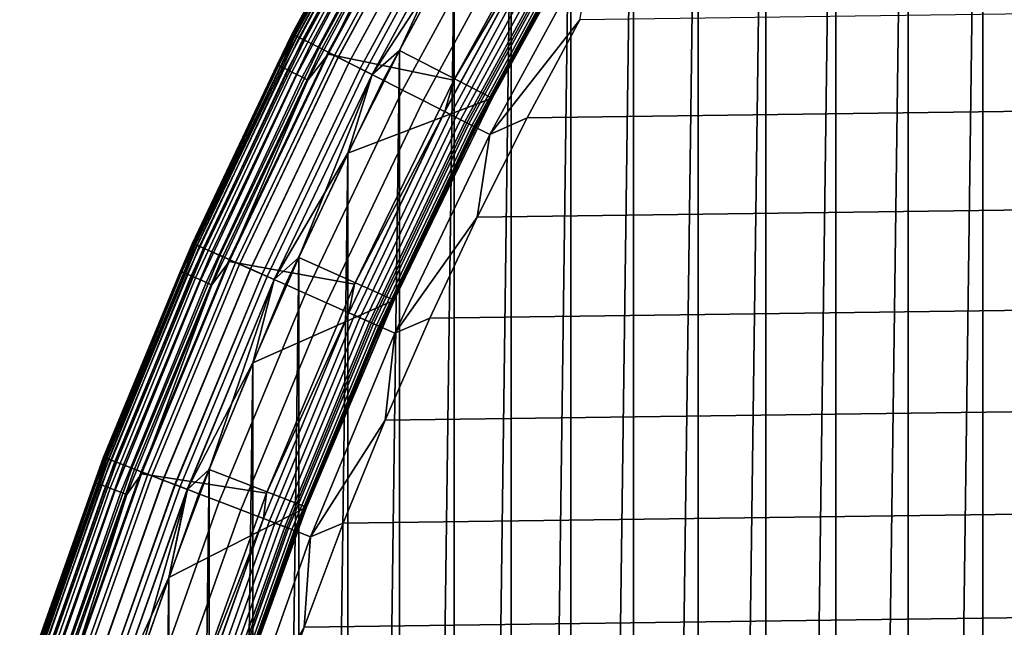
# Model space of a CAD drawing. Header units: metres. Extents: x -22 to 239, y -22 to 22.
# Tile 51 of 256: x -20.48 to -15.7, y 6.88 to 9.83. Entities that reach past the tile are written whole.
import ezdxf

# ---------------------------------------------------------------- set-up
doc = ezdxf.new("R2010")
doc.units = ezdxf.units.M
doc.layers.add('solid_10_151_033_XXX', color=7, linetype='CONTINUOUS')

msp = doc.modelspace()

# ---------------------------------------------------------------- linework, layer by layer
at = {"layer": 'solid_10_151_033_XXX'}
for points in [[(-15.805073, -13.827495, 0.8), (-15.805086, 13.827479, 0.8), (-15.431365, 14.243348, 0.8)], [(-15.43135, -14.243364, 0.8), (-15.805073, -13.827495, 0.8), (-15.431365, 14.243348, 0.8)], [(-16.167583, -13.401836, 0.8), (-16.167597, 13.401821, 0.8), (-15.805086, 13.827479, 0.8)], [(-15.805073, -13.827495, 0.8), (-16.167583, -13.401836, 0.8), (-15.805086, 13.827479, 0.8)], [(-16.518682, -12.966614, 0.8), (-16.518694, 12.966599, 0.8), (-16.167597, 13.401821, 0.8)], [(-16.167583, -13.401836, 0.8), (-16.518682, -12.966614, 0.8), (-16.167597, 13.401821, 0.8)], [(-16.858013, -12.522273, 0.8), (-16.858023, 12.52226, 0.8), (-16.518694, 12.966599, 0.8)], [(-16.518682, -12.966614, 0.8), (-16.858013, -12.522273, 0.8), (-16.518694, 12.966599, 0.8)], [(-17.18544, -12.068995, 0.8), (-17.185448, 12.068983, 0.8), (-16.858023, 12.52226, 0.8)], [(-16.858013, -12.522273, 0.8), (-17.18544, -12.068995, 0.8), (-16.858023, 12.52226, 0.8)], [(-17.500664, -11.607183, 0.8), (-17.500671, 11.607172, 0.8), (-17.185448, 12.068983, 0.8)], [(-17.18544, -12.068995, 0.8), (-17.500664, -11.607183, 0.8), (-17.185448, 12.068983, 0.8)], [(-17.803457, -11.137186, 0.8), (-17.803465, 11.137174, 0.8), (-17.500671, 11.607172, 0.8)], [(-17.500664, -11.607183, 0.8), (-17.803457, -11.137186, 0.8), (-17.500671, 11.607172, 0.8)], [(-18.093668, -10.659227, 0.8), (-18.093681, 10.659207, 0.8), (-17.803465, 11.137174, 0.8)], [(-17.803457, -11.137186, 0.8), (-18.093668, -10.659227, 0.8), (-17.803465, 11.137174, 0.8)], [(-19.156637, 9.760801, 268.75), (-18.619543, 10.750007, 268.75), (-18.619547, 10.75, 213.449997), (-19.156641, 9.760796, 213.449997)], [(-18.619547, 10.75, 1.3), (-19.156641, 9.760796, 1.3), (-19.156641, 9.760796, 212.300003), (-18.619547, 10.75, 212.300003)], [(-19.152905, 9.758892, 212.364609), (-18.615915, 10.747904, 212.364609), (-18.619547, 10.75, 212.300003), (-19.156641, 9.760796, 212.300003)], [(-18.615841, 10.747861, 1.234737), (-19.152828, 9.758854, 1.234737), (-19.156641, 9.760796, 1.3), (-18.619547, 10.75, 1.3)], [(-18.709024, 10.58859, 213.418961), (-19.156641, 9.760796, 213.449997), (-18.619547, 10.75, 213.449997)], [(-19.150784, 9.757812, 268.875427), (-18.613853, 10.746713, 268.875427), (-18.619543, 10.750007, 268.75), (-19.156637, 9.760801, 268.75)], [(-19.141596, 9.75313, 212.428833), (-18.604923, 10.741557, 212.428833), (-18.615915, 10.747904, 212.364609), (-19.152905, 9.758892, 212.364609)], [(-19.152828, 9.758854, 1.234737), (-18.615841, 10.747861, 1.234737), (-18.604776, 10.741473, 1.170527), (-19.141445, 9.753054, 1.170527)], [(-19.133253, 9.748878, 268.999603), (-18.596813, 10.736876, 268.999603), (-18.613853, 10.746713, 268.875427), (-19.150784, 9.757812, 268.875427)], [(-19.122906, 9.743608, 212.49086), (-18.586758, 10.73107, 212.49086), (-18.604923, 10.741557, 212.428833), (-19.141596, 9.75313, 212.428833)], [(-19.141445, 9.753054, 1.170527), (-18.604776, 10.741473, 1.170527), (-18.586542, 10.730945, 1.108537), (-19.122684, 9.743494, 1.108537)], [(-19.10424, 9.734097, 269.121063), (-18.568615, 10.720595, 269.121063), (-18.596813, 10.736876, 268.999603), (-19.133253, 9.748878, 268.999603)], [(-19.097158, 9.730488, 212.549606), (-18.561731, 10.71662, 212.549606), (-18.586758, 10.73107, 212.49086), (-19.122906, 9.743608, 212.49086)], [(-19.122684, 9.743494, 1.108537), (-18.586542, 10.730945, 1.108537), (-18.561449, 10.716457, 1.04983), (-19.096867, 9.73034, 1.04983)], [(-19.064066, 9.713627, 269.238434), (-18.529568, 10.69805, 269.238434), (-18.568615, 10.720595, 269.121063), (-19.10424, 9.734097, 269.121063)], [(-19.064791, 9.713997, 212.604065), (-18.530272, 10.698458, 212.604065), (-18.561731, 10.71662, 212.549606), (-19.097158, 9.730488, 212.549606)], [(-19.096867, 9.73034, 1.04983), (-18.561449, 10.716457, 1.04983), (-18.529928, 10.698258, 0.995412), (-19.064436, 9.713816, 0.995412)], [(-19.026361, 9.694415, 212.65332), (-18.49292, 10.676892, 212.65332), (-18.530272, 10.698458, 212.604065), (-19.064791, 9.713997, 212.604065)], [(-19.064436, 9.713816, 0.995412), (-18.529928, 10.698258, 0.995412), (-18.492519, 10.676661, 0.946215), (-19.025949, 9.694205, 0.946215)], [(-19.01317, 9.687694, 269.350433), (-18.480099, 10.66949, 269.350433), (-18.529568, 10.69805, 269.238434), (-19.064066, 9.713627, 269.238434)], [(-18.982527, 9.672081, 212.696518), (-18.450315, 10.652294, 212.696518), (-18.49292, 10.676892, 212.65332), (-19.026361, 9.694415, 212.65332)], [(-19.025949, 9.694205, 0.946215), (-18.492519, 10.676661, 0.946215), (-18.449865, 10.652035, 0.903084), (-18.982065, 9.671845, 0.903084)], [(-18.95211, 9.656583, 269.455841), (-18.420752, 10.635225, 269.455841), (-18.480099, 10.66949, 269.350433), (-19.01317, 9.687694, 269.350433)], [(-18.370998, -10.173806, 0.8), (-18.371017, 10.173774, 0.8), (-18.093681, 10.659207, 0.8)], [(-18.093668, -10.659227, 0.8), (-18.370998, -10.173806, 0.8), (-18.093681, 10.659207, 0.8)], [(-18.93404, 9.647375, 212.73291), (-18.403187, 10.625085, 212.73291), (-18.450315, 10.652294, 212.696518), (-18.982527, 9.672081, 212.696518)], [(-18.372093, 9.537093, 213.25), (-18.982403, 9.66221, 213.25), (-18.450438, 10.642901, 213.25), (-17.838211, 10.501819, 213.25)], [(-18.564304, 10.506684, 213.252457), (-18.450438, 10.642901, 213.25), (-18.982403, 9.66221, 213.25)], [(-18.982065, 9.671845, 0.903084), (-18.449865, 10.652035, 0.903084), (-18.402697, 10.624802, 0.866758), (-18.933535, 9.647118, 0.866758)], [(-18.881559, 9.620635, 269.553528), (-18.352177, 10.595634, 269.553528), (-18.420752, 10.635225, 269.455841), (-18.95211, 9.656583, 269.455841)], [(-18.881731, 9.620723, 212.761887), (-18.352345, 10.595732, 212.761887), (-18.403187, 10.625085, 212.73291), (-18.93404, 9.647375, 212.73291)], [(-18.933535, 9.647118, 0.866758), (-18.402697, 10.624802, 0.866758), (-18.351822, 10.595428, 0.83786), (-18.881193, 9.620448, 0.83786)], [(-19.229305, 9.611433, 213.418961), (-19.156641, 9.760796, 213.449997), (-18.709024, 10.58859, 213.418961)], [(-19.229305, 9.611433, 213.418961), (-18.709024, 10.58859, 213.418961), (-18.702673, 10.584995, 213.388412), (-19.222776, 9.608171, 213.388412)], [(-19.222776, 9.608171, 213.388412), (-18.702673, 10.584995, 213.388412), (-18.692236, 10.579088, 213.359375), (-19.212049, 9.602809, 213.359375)], [(-19.212049, 9.602809, 213.359375), (-18.692236, 10.579088, 213.359375), (-18.677971, 10.571015, 213.332565), (-19.197388, 9.59548, 213.332565)], [(-19.197388, 9.59548, 213.332565), (-18.677971, 10.571015, 213.332565), (-18.660231, 10.560974, 213.30867), (-19.179153, 9.586366, 213.30867)], [(-18.826498, 9.59258, 212.782944), (-18.29866, 10.564736, 212.782944), (-18.352345, 10.595732, 212.761887), (-18.881731, 9.620723, 212.761887)], [(-18.80229, 9.580245, 269.642365), (-18.275131, 10.551151, 269.642365), (-18.352177, 10.595634, 269.553528), (-18.881559, 9.620635, 269.553528)], [(-18.881193, 9.620448, 0.83786), (-18.351822, 10.595428, 0.83786), (-18.298113, 10.564421, 0.816885), (-18.825935, 9.592293, 0.816885)], [(-18.769287, 9.563429, 212.795715), (-18.243053, 10.532632, 212.795715), (-18.29866, 10.564736, 212.782944), (-18.826498, 9.59258, 212.782944)], [(-18.825935, 9.592293, 0.816885), (-18.298113, 10.564421, 0.816885), (-18.242491, 10.532307, 0.804193), (-18.768709, 9.563135, 0.804193)], [(-19.179153, 9.586366, 213.30867), (-18.660231, 10.560974, 213.30867), (-18.63945, 10.549214, 213.288254), (-19.157797, 9.575691, 213.288254)], [(-19.157797, 9.575691, 213.288254), (-18.63945, 10.549214, 213.288254), (-18.616144, 10.536024, 213.27182), (-19.133842, 9.563718, 213.27182)], [(-19.133842, 9.563718, 213.27182), (-18.616144, 10.536024, 213.27182), (-18.590889, 10.521729, 213.259796), (-19.107883, 9.550743, 213.259796)], [(-19.107883, 9.550743, 213.259796), (-18.590889, 10.521729, 213.259796), (-18.564304, 10.506684, 213.252457), (-19.080561, 9.537086, 213.252457)], [(-18.715172, 9.535856, 269.721405), (-18.190456, 10.502264, 269.721405), (-18.275131, 10.551151, 269.642365), (-18.80229, 9.580245, 269.642365)], [(-18.769287, 9.563429, 212.795715), (-18.371012, 10.173784, 212.800003), (-18.243053, 10.532632, 212.795715)], [(-18.768709, 9.563135, 0.804193), (-18.242491, 10.532307, 0.804193), (-18.635355, 9.681092, 0.8)], [(-18.242491, 10.532307, 0.804193), (-18.371017, 10.173774, 0.8), (-18.635355, 9.681092, 0.8)], [(-19.080561, 9.537086, 213.252457), (-18.564304, 10.506684, 213.252457), (-18.982403, 9.66221, 213.25)], [(-18.621164, 9.487957, 269.789795), (-18.099083, 10.449511, 269.789795), (-18.190456, 10.502264, 269.721405), (-18.715172, 9.535856, 269.721405)], [(-17.899845, 10.33448, 213.252426), (-18.372093, 9.537093, 213.25), (-17.838211, 10.501819, 213.25)], [(-18.521296, 9.437072, 269.846771), (-18.002014, 10.393468, 269.846771), (-18.099083, 10.449511, 269.789795), (-18.621164, 9.487957, 269.789795)], [(-18.185379, 9.449594, 212.800003), (-17.656637, 10.404134, 212.800003), (-18.371012, 10.173784, 212.800003), (-18.635349, 9.681105, 212.800003)], [(-18.416664, 9.383759, 269.891693), (-17.900316, 10.334753, 269.891693), (-18.002014, 10.393468, 269.846771), (-18.521296, 9.437072, 269.846771)], [(-17.92738, 9.93035, 213.25), (-17.656652, 10.404104, 213.25), (-17.656637, 10.404134, 212.800003), (-18.185379, 9.449594, 212.800003)], [(-18.308418, 9.328606, 269.924103), (-17.795107, 10.27401, 269.924103), (-17.900316, 10.334753, 269.891693), (-18.416664, 9.383759, 269.891693)], [(-17.899845, 10.33448, 213.252426), (-18.41618, 9.383512, 213.252426), (-18.372093, 9.537093, 213.25)], [(-17.873384, 10.319202, 213.25972), (-18.388954, 9.36964, 213.25972), (-18.41618, 9.383512, 213.252426), (-17.899845, 10.33448, 213.252426)], [(-17.848238, 10.304685, 213.271713), (-18.363083, 9.356458, 213.271713), (-18.388954, 9.36964, 213.25972), (-17.873384, 10.319202, 213.25972)], [(-17.825029, 10.291285, 213.288101), (-18.339205, 9.344292, 213.288101), (-18.363083, 9.356458, 213.271713), (-17.848238, 10.304685, 213.271713)], [(-17.804329, 10.279334, 213.308487), (-18.317907, 9.33344, 213.308487), (-18.339205, 9.344292, 213.288101), (-17.825029, 10.291285, 213.288101)], [(-17.786648, 10.269126, 213.332367), (-18.299717, 9.324171, 213.332367), (-18.317907, 9.33344, 213.308487), (-17.804329, 10.279334, 213.308487)], [(17.493086, 10.299607, 269.950012), (-17.761211, 9.830024, 269.950012), (-18.016687, 9.35355, 269.950012), (17.761213, 9.830017, 269.950012)], [(-18.197748, 9.272216, 269.943604), (-17.687538, 10.211905, 269.943604), (-17.795107, 10.27401, 269.924103), (-18.308418, 9.328606, 269.924103)], [(-17.772423, 10.260914, 213.359146), (-18.285082, 9.316714, 213.359146), (-18.299717, 9.324171, 213.332367), (-17.786648, 10.269126, 213.332367)], [(-17.762007, 10.254899, 213.388168), (-18.274364, 9.311254, 213.388168), (-18.285082, 9.316714, 213.359146), (-17.772423, 10.260914, 213.359146)], [(-18.274364, 9.311254, 213.388168), (-17.762007, 10.254899, 213.388168), (-17.755653, 10.251231, 213.418716), (-18.267828, 9.307923, 213.418716)], [(-18.267828, 9.307923, 213.418716), (-17.755653, 10.251231, 213.418716), (-17.753521, 10.25, 213.449997), (-18.265635, 9.306806, 213.449997)], [(-17.932804, 9.932996, 213.25), (-18.190762, 9.452317, 213.25), (-18.265635, 9.306806, 213.449997), (-17.753521, 10.25, 213.449997)], [(-18.197748, 9.272216, 269.943604), (-17.761211, 9.830024, 269.950012), (-17.687538, 10.211905, 269.943604)], [(-18.769287, 9.563429, 212.795715), (-18.635349, 9.681105, 212.800003), (-18.371012, 10.173784, 212.800003)], [(-18.635332, -9.681136, 0.8), (-18.635355, 9.681092, 0.8), (-18.371017, 10.173774, 0.8)], [(-18.370998, -10.173806, 0.8), (-18.635332, -9.681136, 0.8), (-18.371017, 10.173774, 0.8)], [(-18.190762, 9.452317, 213.25), (-17.932804, 9.932996, 213.25), (-17.92738, 9.93035, 213.25), (-18.18536, 9.449625, 213.25)], [(-18.18536, 9.449625, 213.25), (-17.92738, 9.93035, 213.25), (-18.185379, 9.449594, 212.800003)], [(17.761213, 9.830017, 269.950012), (-18.016687, 9.35355, 269.950012), (-18.259382, 8.870456, 269.950012), (18.016691, 9.353543, 269.950012)], [(-18.197748, 9.272216, 269.943604), (-18.016687, 9.35355, 269.950012), (-17.761211, 9.830024, 269.950012)], [(-19.641226, 8.744843, 268.75), (-19.156637, 9.760801, 268.75), (-19.156641, 9.760796, 213.449997), (-19.641228, 8.744838, 213.449997)], [(-19.156641, 9.760796, 1.3), (-19.641228, 8.744838, 1.3), (-19.641228, 8.744838, 212.300003), (-19.156641, 9.760796, 212.300003)], [(-19.637398, 8.743133, 212.364609), (-19.152905, 9.758892, 212.364609), (-19.156641, 9.760796, 212.300003), (-19.641228, 8.744838, 212.300003)], [(-19.152828, 9.758854, 1.234737), (-19.63732, 8.743098, 1.234737), (-19.641228, 8.744838, 1.3), (-19.156641, 9.760796, 1.3)], [(-19.229305, 9.611433, 213.418961), (-19.641228, 8.744838, 213.449997), (-19.156641, 9.760796, 213.449997)], [(-19.635221, 8.742164, 268.875427), (-19.150784, 9.757812, 268.875427), (-19.156637, 9.760801, 268.75), (-19.641226, 8.744843, 268.75)], [(-19.625803, 8.73797, 212.428833), (-19.141596, 9.75313, 212.428833), (-19.152905, 9.758892, 212.364609), (-19.637398, 8.743133, 212.364609)], [(-19.63732, 8.743098, 1.234737), (-19.152828, 9.758854, 1.234737), (-19.141445, 9.753054, 1.170527), (-19.625648, 8.737902, 1.170527)], [(-19.617249, 8.734161, 268.999603), (-19.133253, 9.748878, 268.999603), (-19.150784, 9.757812, 268.875427), (-19.635221, 8.742164, 268.875427)], [(-19.60664, 8.729439, 212.49086), (-19.122906, 9.743608, 212.49086), (-19.141596, 9.75313, 212.428833), (-19.625803, 8.73797, 212.428833)], [(-19.625648, 8.737902, 1.170527), (-19.141445, 9.753054, 1.170527), (-19.122684, 9.743494, 1.108537), (-19.606411, 8.729337, 1.108537)], [(-19.587502, 8.720918, 269.121063), (-19.10424, 9.734097, 269.121063), (-19.133253, 9.748878, 268.999603), (-19.617249, 8.734161, 268.999603)], [(-19.58024, 8.717685, 212.549606), (-19.097158, 9.730488, 212.549606), (-19.122906, 9.743608, 212.49086), (-19.60664, 8.729439, 212.49086)], [(-19.606411, 8.729337, 1.108537), (-19.122684, 9.743494, 1.108537), (-19.096867, 9.73034, 1.04983), (-19.579941, 8.717551, 1.04983)], [(-19.54631, 8.702579, 269.238434), (-19.064066, 9.713627, 269.238434), (-19.10424, 9.734097, 269.121063), (-19.587502, 8.720918, 269.121063)], [(-19.547054, 8.702909, 212.604065), (-19.064791, 9.713997, 212.604065), (-19.097158, 9.730488, 212.549606), (-19.58024, 8.717685, 212.549606)], [(-19.579941, 8.717551, 1.04983), (-19.096867, 9.73034, 1.04983), (-19.064436, 9.713816, 0.995412), (-19.546692, 8.702747, 0.995412)], [(-19.507652, 8.685367, 212.65332), (-19.026361, 9.694415, 212.65332), (-19.064791, 9.713997, 212.604065), (-19.547054, 8.702909, 212.604065)], [(-19.546692, 8.702747, 0.995412), (-19.064436, 9.713816, 0.995412), (-19.025949, 9.694205, 0.946215), (-19.507231, 8.685179, 0.946215)], [(-19.494127, 8.679345, 269.350433), (-19.01317, 9.687694, 269.350433), (-19.064066, 9.713627, 269.238434), (-19.54631, 8.702579, 269.238434)], [(-19.462709, 8.665357, 212.696518), (-18.982527, 9.672081, 212.696518), (-19.026361, 9.694415, 212.65332), (-19.507652, 8.685367, 212.65332)], [(-19.507231, 8.685179, 0.946215), (-19.025949, 9.694205, 0.946215), (-18.982065, 9.671845, 0.903084), (-19.462236, 8.665146, 0.903084)], [(-19.431524, 8.651472, 269.455841), (-18.95211, 9.656583, 269.455841), (-19.01317, 9.687694, 269.350433), (-19.494127, 8.679345, 269.350433)], [(-19.412996, 8.643223, 212.73291), (-18.93404, 9.647375, 212.73291), (-18.982527, 9.672081, 212.696518), (-19.462709, 8.665357, 212.696518)], [(-19.462236, 8.665146, 0.903084), (-18.982065, 9.671845, 0.903084), (-18.933535, 9.647118, 0.866758), (-19.412477, 8.642992, 0.866758)], [(-18.853775, 8.545474, 213.25), (-19.462183, 8.655252, 213.25), (-18.982403, 9.66221, 213.25), (-18.372093, 9.537093, 213.25)], [(-19.080561, 9.537086, 213.252457), (-18.982403, 9.66221, 213.25), (-19.462183, 8.655252, 213.25)], [(-19.359188, 8.619266, 269.553528), (-18.881559, 9.620635, 269.553528), (-18.95211, 9.656583, 269.455841), (-19.431524, 8.651472, 269.455841)], [(-18.886459, -9.18159, 0.8), (-18.886486, 9.181537, 0.8), (-18.635355, 9.681092, 0.8)], [(-18.768709, 9.563135, 0.804193), (-18.635355, 9.681092, 0.8), (-18.886486, 9.181537, 0.8)], [(-18.769287, 9.563429, 212.795715), (-18.886478, 9.181551, 212.800003), (-18.185379, 9.449594, 212.800003), (-18.635349, 9.681105, 212.800003)], [(-18.635332, -9.681136, 0.8), (-18.886459, -9.18159, 0.8), (-18.635355, 9.681092, 0.8)], [(-19.698593, 8.608788, 213.418961), (-19.641228, 8.744838, 213.449997), (-19.229305, 9.611433, 213.418961)], [(-19.698593, 8.608788, 213.418961), (-19.229305, 9.611433, 213.418961), (-19.222776, 9.608171, 213.388412), (-19.691906, 8.605866, 213.388412)], [(-19.691906, 8.605866, 213.388412), (-19.222776, 9.608171, 213.388412), (-19.212049, 9.602809, 213.359375), (-19.680918, 8.601064, 213.359375)], [(-19.359364, 8.619345, 212.761887), (-18.881731, 9.620723, 212.761887), (-18.93404, 9.647375, 212.73291), (-19.412996, 8.643223, 212.73291)], [(-19.412477, 8.642992, 0.866758), (-18.933535, 9.647118, 0.866758), (-18.881193, 9.620448, 0.83786), (-19.358812, 8.619099, 0.83786)], [(-19.302734, 8.594131, 212.782944), (-18.826498, 9.59258, 212.782944), (-18.881731, 9.620723, 212.761887), (-19.359364, 8.619345, 212.761887)], [(-19.277912, 8.583079, 269.642365), (-18.80229, 9.580245, 269.642365), (-18.881559, 9.620635, 269.553528), (-19.359188, 8.619266, 269.553528)], [(-19.358812, 8.619099, 0.83786), (-18.881193, 9.620448, 0.83786), (-18.825935, 9.592293, 0.816885), (-19.302156, 8.593874, 0.816885)], [(-19.680918, 8.601064, 213.359375), (-19.212049, 9.602809, 213.359375), (-19.197388, 9.59548, 213.332565), (-19.665897, 8.5945, 213.332565)], [(-19.665897, 8.5945, 213.332565), (-19.197388, 9.59548, 213.332565), (-19.179153, 9.586366, 213.30867), (-19.647219, 8.586336, 213.30867)], [(-19.647219, 8.586336, 213.30867), (-19.179153, 9.586366, 213.30867), (-19.157797, 9.575691, 213.288254), (-19.62534, 8.576775, 213.288254)], [(-19.62534, 8.576775, 213.288254), (-19.157797, 9.575691, 213.288254), (-19.133842, 9.563718, 213.27182), (-19.600801, 8.566051, 213.27182)], [(-19.600801, 8.566051, 213.27182), (-19.133842, 9.563718, 213.27182), (-19.107883, 9.550743, 213.259796), (-19.574209, 8.55443, 213.259796)], [(-19.244076, 8.568014, 212.795715), (-18.769287, 9.563429, 212.795715), (-18.826498, 9.59258, 212.782944), (-19.302734, 8.594131, 212.782944)], [(-19.302156, 8.593874, 0.816885), (-18.825935, 9.592293, 0.816885), (-18.768709, 9.563135, 0.804193), (-19.243483, 8.56775, 0.804193)], [(-19.188591, 8.543311, 269.721405), (-18.715172, 9.535856, 269.721405), (-18.80229, 9.580245, 269.642365), (-19.277912, 8.583079, 269.642365)], [(-19.244076, 8.568014, 212.795715), (-18.886478, 9.181551, 212.800003), (-18.769287, 9.563429, 212.795715)], [(-19.243483, 8.56775, 0.804193), (-18.768709, 9.563135, 0.804193), (-19.124207, 8.675524, 0.8)], [(-18.768709, 9.563135, 0.804193), (-18.886486, 9.181537, 0.8), (-19.124207, 8.675524, 0.8)], [(-19.574209, 8.55443, 213.259796), (-19.107883, 9.550743, 213.259796), (-19.080561, 9.537086, 213.252457), (-19.546219, 8.542197, 213.252457)], [(-19.546219, 8.542197, 213.252457), (-19.080561, 9.537086, 213.252457), (-19.462183, 8.655252, 213.25)], [(-19.092205, 8.500398, 269.789795), (-18.621164, 9.487957, 269.789795), (-18.715172, 9.535856, 269.721405), (-19.188591, 8.543311, 269.721405)], [(-18.41618, 9.383512, 213.252426), (-18.853775, 8.545474, 213.25), (-18.372093, 9.537093, 213.25)], [(-18.989811, 8.454808, 269.846771), (-18.521296, 9.437072, 269.846771), (-18.621164, 9.487957, 269.789795), (-19.092205, 8.500398, 269.789795)], [(-18.6625, 8.468398, 212.800003), (-18.185379, 9.449594, 212.800003), (-18.886478, 9.181551, 212.800003), (-19.124199, 8.675538, 212.800003)], [(-18.882532, 8.407045, 269.891693), (-18.416664, 9.383759, 269.891693), (-18.521296, 9.437072, 269.846771), (-18.989811, 8.454808, 269.846771)], [(-18.435781, 8.965041, 213.25), (-18.190762, 9.452317, 213.25), (-18.18536, 9.449625, 213.25), (-18.662529, 8.46834, 213.25)], [(-18.662529, 8.46834, 213.25), (-18.18536, 9.449625, 213.25), (-18.185379, 9.449594, 212.800003), (-18.6625, 8.468398, 212.800003)], [(-18.435781, 8.965041, 213.25), (-18.265635, 9.306806, 213.449997), (-18.190762, 9.452317, 213.25)], [(-18.771549, 8.357633, 269.924103), (-18.308418, 9.328606, 269.924103), (-18.416664, 9.383759, 269.891693), (-18.882532, 8.407045, 269.891693)], [(-18.41618, 9.383512, 213.252426), (-18.882036, 8.406824, 213.252426), (-18.853775, 8.545474, 213.25)], [(-18.388954, 9.36964, 213.25972), (-18.854122, 8.394396, 213.25972), (-18.882036, 8.406824, 213.252426), (-18.41618, 9.383512, 213.252426)], [(-18.363083, 9.356458, 213.271713), (-18.827597, 8.382586, 213.271713), (-18.854122, 8.394396, 213.25972), (-18.388954, 9.36964, 213.25972)], [(-18.339205, 9.344292, 213.288101), (-18.803114, 8.371685, 213.288101), (-18.827597, 8.382586, 213.271713), (-18.363083, 9.356458, 213.271713)], [(-18.317907, 9.33344, 213.308487), (-18.781277, 8.361963, 213.308487), (-18.803114, 8.371685, 213.288101), (-18.339205, 9.344292, 213.288101)], [(-18.299717, 9.324171, 213.332367), (-18.762627, 8.35366, 213.332367), (-18.781277, 8.361963, 213.308487), (-18.317907, 9.33344, 213.308487)], [(-18.658079, 8.307112, 269.943604), (-18.197748, 9.272216, 269.943604), (-18.308418, 9.328606, 269.924103), (-18.771549, 8.357633, 269.924103)], [(-18.285082, 9.316714, 213.359146), (-18.747622, 8.346979, 213.359146), (-18.762627, 8.35366, 213.332367), (-18.299717, 9.324171, 213.332367)], [(18.016691, 9.353543, 269.950012), (-18.259382, 8.870456, 269.950012), (-18.4891, 8.381118, 269.950012), (18.259384, 8.870449, 269.950012)], [(-18.197748, 9.272216, 269.943604), (-18.259382, 8.870456, 269.950012), (-18.016687, 9.35355, 269.950012)], [(-18.274364, 9.311254, 213.388168), (-18.736633, 8.342087, 213.388168), (-18.747622, 8.346979, 213.359146), (-18.285082, 9.316714, 213.359146)], [(-18.736633, 8.342087, 213.388168), (-18.274364, 9.311254, 213.388168), (-18.267828, 9.307923, 213.418716), (-18.729931, 8.339103, 213.418716)], [(-18.729931, 8.339103, 213.418716), (-18.267828, 9.307923, 213.418716), (-18.265635, 9.306806, 213.449997), (-18.727682, 8.338101, 213.449997)], [(-18.435781, 8.965041, 213.25), (-18.667912, 8.47107, 213.25), (-18.727682, 8.338101, 213.449997), (-18.265635, 9.306806, 213.449997)], [(-18.658079, 8.307112, 269.943604), (-18.259382, 8.870456, 269.950012), (-18.197748, 9.272216, 269.943604)], [(-19.244076, 8.568014, 212.795715), (-19.124199, 8.675538, 212.800003), (-18.886478, 9.181551, 212.800003)], [(-19.124182, -8.675578, 0.8), (-19.124207, 8.675524, 0.8), (-18.886486, 9.181537, 0.8)], [(-18.886459, -9.18159, 0.8), (-19.124182, -8.675578, 0.8), (-18.886486, 9.181537, 0.8)], [(-18.667912, 8.47107, 213.25), (-18.435781, 8.965041, 213.25), (-18.662529, 8.46834, 213.25)], [(18.259384, 8.870449, 269.950012), (-18.4891, 8.381118, 269.950012), (-18.705652, 7.885974, 269.950012), (18.489103, 8.381111, 269.950012)], [(-18.658079, 8.307112, 269.943604), (-18.4891, 8.381118, 269.950012), (-18.259382, 8.870456, 269.950012)], [(-20.071978, 7.704916, 268.75), (-19.641226, 8.744843, 268.75), (-19.641228, 8.744838, 213.449997), (-20.07198, 7.70491, 213.449997)], [(-19.641228, 8.744838, 1.3), (-20.07198, 7.704911, 1.3), (-20.07198, 7.704911, 212.300003), (-19.641228, 8.744838, 212.300003)], [(-20.068066, 7.703408, 212.364609), (-19.637398, 8.743133, 212.364609), (-19.641228, 8.744838, 212.300003), (-20.07198, 7.704911, 212.300003)], [(-19.63732, 8.743098, 1.234737), (-20.067986, 7.703378, 1.234737), (-20.07198, 7.704911, 1.3), (-19.641228, 8.744838, 1.3)], [(-19.698593, 8.608788, 213.418961), (-20.07198, 7.70491, 213.449997), (-19.641228, 8.744838, 213.449997)], [(-20.065842, 7.702555, 268.875427), (-19.635221, 8.742164, 268.875427), (-19.641226, 8.744843, 268.75), (-20.071978, 7.704916, 268.75)], [(-20.056215, 7.69886, 212.428833), (-19.625803, 8.73797, 212.428833), (-19.637398, 8.743133, 212.364609), (-20.068066, 7.703408, 212.364609)], [(-20.067986, 7.703378, 1.234737), (-19.63732, 8.743098, 1.234737), (-19.625648, 8.737902, 1.170527), (-20.056057, 7.698799, 1.170527)], [(-20.047474, 7.695504, 268.999603), (-19.617249, 8.734161, 268.999603), (-19.635221, 8.742164, 268.875427), (-20.065842, 7.702555, 268.875427)], [(-20.036634, 7.691343, 212.49086), (-19.60664, 8.729439, 212.49086), (-19.625803, 8.73797, 212.428833), (-20.056215, 7.69886, 212.428833)], [(-20.056057, 7.698799, 1.170527), (-19.625648, 8.737902, 1.170527), (-19.606411, 8.729337, 1.108537), (-20.0364, 7.691253, 1.108537)], [(-20.017075, 7.683836, 269.121063), (-19.587502, 8.720918, 269.121063), (-19.617249, 8.734161, 268.999603), (-20.047474, 7.695504, 268.999603)], [(-20.009655, 7.680987, 212.549606), (-19.58024, 8.717685, 212.549606), (-19.60664, 8.729439, 212.49086), (-20.036634, 7.691343, 212.49086)], [(-20.0364, 7.691253, 1.108537), (-19.606411, 8.729337, 1.108537), (-19.579941, 8.717551, 1.04983), (-20.00935, 7.68087, 1.04983)], [(-19.974981, 7.667677, 269.238434), (-19.54631, 8.702579, 269.238434), (-19.587502, 8.720918, 269.121063), (-20.017075, 7.683836, 269.121063)], [(-19.975742, 7.667969, 212.604065), (-19.547054, 8.702909, 212.604065), (-19.58024, 8.717685, 212.549606), (-20.009655, 7.680987, 212.549606)], [(-20.00935, 7.68087, 1.04983), (-19.579941, 8.717551, 1.04983), (-19.546692, 8.702747, 0.995412), (-19.97537, 7.667826, 0.995412)], [(-19.935476, 7.652512, 212.65332), (-19.507652, 8.685367, 212.65332), (-19.547054, 8.702909, 212.604065), (-19.975742, 7.667969, 212.604065)], [(-19.97537, 7.667826, 0.995412), (-19.546692, 8.702747, 0.995412), (-19.507231, 8.685179, 0.946215), (-19.935043, 7.652346, 0.946215)], [(-19.921654, 7.647206, 269.350433), (-19.494127, 8.679345, 269.350433), (-19.54631, 8.702579, 269.238434), (-19.974981, 7.667677, 269.238434)], [(-19.889547, 7.634881, 212.696518), (-19.462709, 8.665357, 212.696518), (-19.507652, 8.685367, 212.65332), (-19.935476, 7.652512, 212.65332)], [(-19.935043, 7.652346, 0.946215), (-19.507231, 8.685179, 0.946215), (-19.462236, 8.665146, 0.903084), (-19.889061, 7.634696, 0.903084)], [(-19.857677, 7.622648, 269.455841), (-19.431524, 8.651472, 269.455841), (-19.494127, 8.679345, 269.350433), (-19.921654, 7.647206, 269.350433)], [(-19.838743, 7.61538, 212.73291), (-19.412996, 8.643223, 212.73291), (-19.462709, 8.665357, 212.696518), (-19.889547, 7.634881, 212.696518)], [(-19.889061, 7.634696, 0.903084), (-19.462236, 8.665146, 0.903084), (-19.412477, 8.642992, 0.866758), (-19.838213, 7.615177, 0.866758)], [(-19.281862, 7.529924, 213.25), (-19.888474, 7.62487, 213.25), (-19.462183, 8.655252, 213.25), (-18.853775, 8.545474, 213.25)], [(-19.546219, 8.542197, 213.252457), (-19.462183, 8.655252, 213.25), (-19.888474, 7.62487, 213.25)], [(-19.783754, 7.594272, 269.553528), (-19.359188, 8.619266, 269.553528), (-19.431524, 8.651472, 269.455841), (-19.857677, 7.622648, 269.455841)], [(-19.348398, -8.163302, 0.8), (-19.348417, 8.163254, 0.8), (-19.124207, 8.675524, 0.8)], [(-19.243483, 8.56775, 0.804193), (-19.124207, 8.675524, 0.8), (-19.348417, 8.163254, 0.8)], [(-19.244076, 8.568014, 212.795715), (-19.348413, 8.163267, 212.800003), (-18.6625, 8.468398, 212.800003), (-19.124199, 8.675538, 212.800003)], [(-19.124182, -8.675578, 0.8), (-19.348398, -8.163302, 0.8), (-19.124207, 8.675524, 0.8)], [(-20.115644, 7.583315, 213.418961), (-20.07198, 7.70491, 213.449997), (-19.698593, 8.608788, 213.418961)], [(-20.115644, 7.583315, 213.418961), (-19.698593, 8.608788, 213.418961), (-19.691906, 8.605866, 213.388412), (-20.108816, 7.580741, 213.388412)], [(-20.108816, 7.580741, 213.388412), (-19.691906, 8.605866, 213.388412), (-19.680918, 8.601064, 213.359375), (-20.097593, 7.57651, 213.359375)], [(-19.783936, 7.594341, 212.761887), (-19.359364, 8.619345, 212.761887), (-19.412996, 8.643223, 212.73291), (-19.838743, 7.61538, 212.73291)], [(-19.838213, 7.615177, 0.866758), (-19.412477, 8.642992, 0.866758), (-19.358812, 8.619099, 0.83786), (-19.783371, 7.594124, 0.83786)], [(-19.726063, 7.572126, 212.782944), (-19.302734, 8.594131, 212.782944), (-19.359364, 8.619345, 212.761887), (-19.783936, 7.594341, 212.761887)], [(-19.700697, 7.562389, 269.642365), (-19.277912, 8.583079, 269.642365), (-19.359188, 8.619266, 269.553528), (-19.783754, 7.594272, 269.553528)], [(-19.783371, 7.594124, 0.83786), (-19.358812, 8.619099, 0.83786), (-19.302156, 8.593874, 0.816885), (-19.725471, 7.571899, 0.816885)], [(-20.097593, 7.57651, 213.359375), (-19.680918, 8.601064, 213.359375), (-19.665897, 8.5945, 213.332565), (-20.082256, 7.570728, 213.332565)], [(-20.082256, 7.570728, 213.332565), (-19.665897, 8.5945, 213.332565), (-19.647219, 8.586336, 213.30867), (-20.063181, 7.563538, 213.30867)], [(-20.063181, 7.563538, 213.30867), (-19.647219, 8.586336, 213.30867), (-19.62534, 8.576775, 213.288254), (-20.04084, 7.555115, 213.288254)], [(-20.04084, 7.555115, 213.288254), (-19.62534, 8.576775, 213.288254), (-19.600801, 8.566051, 213.27182), (-20.015781, 7.545669, 213.27182)], [(-20.015781, 7.545669, 213.27182), (-19.600801, 8.566051, 213.27182), (-19.574209, 8.55443, 213.259796), (-19.988626, 7.535431, 213.259796)], [(-19.666117, 7.549115, 212.795715), (-19.244076, 8.568014, 212.795715), (-19.302734, 8.594131, 212.782944), (-19.726063, 7.572126, 212.782944)], [(-19.725471, 7.571899, 0.816885), (-19.302156, 8.593874, 0.816885), (-19.243483, 8.56775, 0.804193), (-19.665512, 7.548882, 0.804193)], [(-19.609417, 7.52735, 269.721405), (-19.188591, 8.543311, 269.721405), (-19.277912, 8.583079, 269.642365), (-19.700697, 7.562389, 269.642365)], [(-19.666117, 7.549115, 212.795715), (-19.348413, 8.163267, 212.800003), (-19.244076, 8.568014, 212.795715)], [(-19.665512, 7.548882, 0.804193), (-19.243483, 8.56775, 0.804193), (-19.558895, 7.645231, 0.8)], [(-19.243483, 8.56775, 0.804193), (-19.348417, 8.163254, 0.8), (-19.558895, 7.645231, 0.8)], [(-19.988626, 7.535431, 213.259796), (-19.574209, 8.55443, 213.259796), (-19.546219, 8.542197, 213.252457), (-19.960045, 7.524656, 213.252457)], [(-19.960045, 7.524656, 213.252457), (-19.546219, 8.542197, 213.252457), (-19.888474, 7.62487, 213.25)], [(-19.510916, 7.489539, 269.789795), (-19.092205, 8.500398, 269.789795), (-19.188591, 8.543311, 269.721405), (-19.609417, 7.52735, 269.721405)], [(-18.882036, 8.406824, 213.252426), (-19.281862, 7.529924, 213.25), (-18.853775, 8.545474, 213.25)], [(-19.086773, 7.463101, 212.800003), (-18.6625, 8.468398, 212.800003), (-19.348413, 8.163267, 212.800003), (-19.558891, 7.64524, 212.800003)], [(-19.406277, 7.449371, 269.846771), (-18.989811, 8.454808, 269.846771), (-19.092205, 8.500398, 269.789795), (-19.510916, 7.489539, 269.789795)], [(-18.886854, 7.970983, 213.25), (-18.667912, 8.47107, 213.25), (-18.662529, 8.46834, 213.25), (-19.086777, 7.463092, 213.25)], [(-19.086777, 7.463092, 213.25), (-18.662529, 8.46834, 213.25), (-18.6625, 8.468398, 212.800003), (-19.086773, 7.463101, 212.800003)], [(-18.886854, 7.970983, 213.25), (-18.727682, 8.338101, 213.449997), (-18.667912, 8.47107, 213.25)], [(-19.296646, 7.407288, 269.891693), (-18.882532, 8.407045, 269.891693), (-18.989811, 8.454808, 269.846771), (-19.406277, 7.449371, 269.846771)], [(-19.183228, 7.363751, 269.924103), (-18.771549, 8.357633, 269.924103), (-18.882532, 8.407045, 269.891693), (-19.296646, 7.407288, 269.891693)], [(-18.882036, 8.406824, 213.252426), (-19.296137, 7.407094, 213.252426), (-19.281862, 7.529924, 213.25)], [(-18.854122, 8.394396, 213.25972), (-19.267612, 7.396143, 213.25972), (-19.296137, 7.407094, 213.252426), (-18.882036, 8.406824, 213.252426)], [(-18.827597, 8.382586, 213.271713), (-19.240505, 7.385737, 213.271713), (-19.267612, 7.396143, 213.25972), (-18.854122, 8.394396, 213.25972)], [(-18.803114, 8.371685, 213.288101), (-19.215485, 7.376133, 213.288101), (-19.240505, 7.385737, 213.271713), (-18.827597, 8.382586, 213.271713)], [(-18.781277, 8.361963, 213.308487), (-19.193171, 7.367568, 213.308487), (-19.215485, 7.376133, 213.288101), (-18.803114, 8.371685, 213.288101)], [(18.489103, 8.381111, 269.950012), (-18.705652, 7.885974, 269.950012), (-18.908945, 7.385243, 269.950012), (18.705654, 7.885968, 269.950012)], [(-18.658079, 8.307112, 269.943604), (-18.705652, 7.885974, 269.950012), (-18.4891, 8.381118, 269.950012)], [(-18.762627, 8.35366, 213.332367), (-19.17411, 7.360251, 213.332367), (-19.193171, 7.367568, 213.308487), (-18.781277, 8.361963, 213.308487)], [(-19.067268, 7.319239, 269.943604), (-18.658079, 8.307112, 269.943604), (-18.771549, 8.357633, 269.924103), (-19.183228, 7.363751, 269.924103)], [(-18.747622, 8.346979, 213.359146), (-19.158775, 7.354365, 213.359146), (-19.17411, 7.360251, 213.332367), (-18.762627, 8.35366, 213.332367)], [(-18.736633, 8.342087, 213.388168), (-19.147547, 7.350054, 213.388168), (-19.158775, 7.354365, 213.359146), (-18.747622, 8.346979, 213.359146)], [(-19.147547, 7.350054, 213.388168), (-18.736633, 8.342087, 213.388168), (-18.729931, 8.339103, 213.418716), (-19.140697, 7.347425, 213.418716)], [(-19.140697, 7.347425, 213.418716), (-18.729931, 8.339103, 213.418716), (-18.727682, 8.338101, 213.449997), (-19.138399, 7.346543, 213.449997)], [(-18.886854, 7.970983, 213.25), (-19.092466, 7.465103, 213.25), (-19.138399, 7.346543, 213.449997), (-18.727682, 8.338101, 213.449997)], [(-19.067268, 7.319239, 269.943604), (-18.705652, 7.885974, 269.950012), (-18.658079, 8.307112, 269.943604)], [(-19.666117, 7.549115, 212.795715), (-19.558891, 7.64524, 212.800003), (-19.348413, 8.163267, 212.800003)], [(-19.558882, -7.645262, 0.8), (-19.558895, 7.645231, 0.8), (-19.348417, 8.163254, 0.8)], [(-19.348398, -8.163302, 0.8), (-19.558882, -7.645262, 0.8), (-19.348417, 8.163254, 0.8)], [(-19.092466, 7.465103, 213.25), (-18.886854, 7.970983, 213.25), (-19.086777, 7.463092, 213.25)], [(18.705654, 7.885968, 269.950012), (-18.908945, 7.385243, 269.950012), (-19.098835, 6.879279, 269.950012), (18.908947, 7.385237, 269.950012)], [(-19.067268, 7.319239, 269.943604), (-18.908945, 7.385243, 269.950012), (-18.705652, 7.885974, 269.950012)], [(-20.447714, 6.643869, 268.75), (-20.071978, 7.704916, 268.75), (-20.07198, 7.70491, 213.449997), (-20.447716, 6.643865, 213.449997)], [(-20.07198, 7.704911, 1.3), (-20.447716, 6.643866, 1.3), (-20.447716, 6.643866, 212.300003), (-20.07198, 7.704911, 212.300003)], [(-20.443727, 6.64257, 212.364609), (-20.068066, 7.703408, 212.364609), (-20.07198, 7.704911, 212.300003), (-20.447716, 6.643866, 212.300003)], [(-20.067986, 7.703378, 1.234737), (-20.443647, 6.642543, 1.234737), (-20.447716, 6.643866, 1.3), (-20.07198, 7.704911, 1.3)], [(-20.115644, 7.583315, 213.418961), (-20.447716, 6.643865, 213.449997), (-20.07198, 7.70491, 213.449997)], [(-20.441463, 6.641834, 268.875427), (-20.065842, 7.702555, 268.875427), (-20.071978, 7.704916, 268.75), (-20.447714, 6.643869, 268.75)], [(-20.431656, 6.638648, 212.428833), (-20.056215, 7.69886, 212.428833), (-20.068066, 7.703408, 212.364609), (-20.443727, 6.64257, 212.364609)], [(-20.443647, 6.642543, 1.234737), (-20.067986, 7.703378, 1.234737), (-20.056057, 7.698799, 1.170527), (-20.431496, 6.638596, 1.170527)], [(-20.42275, 6.635754, 268.999603), (-20.047474, 7.695504, 268.999603), (-20.065842, 7.702555, 268.875427), (-20.441463, 6.641834, 268.875427)], [(-20.411709, 6.632166, 212.49086), (-20.036634, 7.691343, 212.49086), (-20.056215, 7.69886, 212.428833), (-20.431656, 6.638648, 212.428833)], [(-20.431496, 6.638596, 1.170527), (-20.056057, 7.698799, 1.170527), (-20.0364, 7.691253, 1.108537), (-20.41147, 6.632089, 1.108537)], [(-20.391783, 6.625692, 269.121063), (-20.017075, 7.683836, 269.121063), (-20.047474, 7.695504, 268.999603), (-20.42275, 6.635754, 268.999603)], [(-20.384224, 6.623236, 212.549606), (-20.009655, 7.680987, 212.549606), (-20.036634, 7.691343, 212.49086), (-20.411709, 6.632166, 212.49086)], [(-20.41147, 6.632089, 1.108537), (-20.0364, 7.691253, 1.108537), (-20.00935, 7.68087, 1.04983), (-20.383913, 6.623135, 1.04983)], [(-20.348902, 6.611759, 269.238434), (-19.974981, 7.667677, 269.238434), (-20.017075, 7.683836, 269.121063), (-20.391783, 6.625692, 269.121063)], [(-20.349676, 6.61201, 212.604065), (-19.975742, 7.667969, 212.604065), (-20.009655, 7.680987, 212.549606), (-20.384224, 6.623236, 212.549606)], [(-20.383913, 6.623135, 1.04983), (-20.00935, 7.68087, 1.04983), (-19.97537, 7.667826, 0.995412), (-20.349297, 6.611887, 0.995412)], [(-20.308657, 6.598682, 212.65332), (-19.935476, 7.652512, 212.65332), (-19.975742, 7.667969, 212.604065), (-20.349676, 6.61201, 212.604065)], [(-20.349297, 6.611887, 0.995412), (-19.97537, 7.667826, 0.995412), (-19.935043, 7.652346, 0.946215), (-20.308216, 6.598539, 0.946215)], [(-20.294575, 6.594107, 269.350433), (-19.921654, 7.647206, 269.350433), (-19.974981, 7.667677, 269.238434), (-20.348902, 6.611759, 269.238434)], [(-20.261868, 6.58348, 212.696518), (-19.889547, 7.634881, 212.696518), (-19.935476, 7.652512, 212.65332), (-20.308657, 6.598682, 212.65332)], [(-20.308216, 6.598539, 0.946215), (-19.935043, 7.652346, 0.946215), (-19.889061, 7.634696, 0.903084), (-20.261374, 6.583319, 0.903084)], [(-20.229401, 6.572931, 269.455841), (-19.857677, 7.622648, 269.455841), (-19.921654, 7.647206, 269.350433), (-20.294575, 6.594107, 269.350433)], [(-20.210114, 6.566664, 212.73291), (-19.838743, 7.61538, 212.73291), (-19.889547, 7.634881, 212.696518), (-20.261868, 6.58348, 212.696518)], [(-20.261374, 6.583319, 0.903084), (-19.889061, 7.634696, 0.903084), (-19.838213, 7.615177, 0.866758), (-20.209574, 6.566488, 0.866758)], [(-19.655302, 6.493, 213.25), (-20.260298, 6.573452, 213.25), (-19.888474, 7.62487, 213.25), (-19.281862, 7.529924, 213.25)], [(-19.960045, 7.524656, 213.252457), (-19.888474, 7.62487, 213.25), (-20.260298, 6.573452, 213.25)], [(-20.154095, 6.548462, 269.553528), (-19.783754, 7.594272, 269.553528), (-19.857677, 7.622648, 269.455841), (-20.229401, 6.572931, 269.455841)], [(-20.154278, 6.548522, 212.761887), (-19.783936, 7.594341, 212.761887), (-19.838743, 7.61538, 212.73291), (-20.210114, 6.566664, 212.73291)], [(-20.209574, 6.566488, 0.866758), (-19.838213, 7.615177, 0.866758), (-19.783371, 7.594124, 0.83786), (-20.153704, 6.548335, 0.83786)], [(-19.666117, 7.549115, 212.795715), (-19.755526, 7.121743, 212.800003), (-19.086773, 7.463101, 212.800003), (-19.558891, 7.64524, 212.800003)], [(-19.755524, -7.121745, 0.8), (-19.755526, 7.121739, 0.8), (-19.558895, 7.645231, 0.8)], [(-19.665512, 7.548882, 0.804193), (-19.558895, 7.645231, 0.8), (-19.755526, 7.121739, 0.8)], [(-19.558882, -7.645262, 0.8), (-19.755524, -7.121745, 0.8), (-19.558895, 7.645231, 0.8)], [(-20.479353, 6.537732, 213.418961), (-20.447716, 6.643865, 213.449997), (-20.115644, 7.583315, 213.418961)], [(-20.479353, 6.537732, 213.418961), (-20.115644, 7.583315, 213.418961), (-20.108816, 7.580741, 213.388412), (-20.472401, 6.535512, 213.388412)], [(-20.472401, 6.535512, 213.388412), (-20.108816, 7.580741, 213.388412), (-20.097593, 7.57651, 213.359375), (-20.460976, 6.531866, 213.359375)], [(-20.460976, 6.531866, 213.359375), (-20.097593, 7.57651, 213.359375), (-20.082256, 7.570728, 213.332565), (-20.445362, 6.526881, 213.332565)], [(-20.445362, 6.526881, 213.332565), (-20.082256, 7.570728, 213.332565), (-20.063181, 7.563538, 213.30867), (-20.425941, 6.520681, 213.30867)], [(-20.425941, 6.520681, 213.30867), (-20.063181, 7.563538, 213.30867), (-20.04084, 7.555115, 213.288254), (-20.403194, 6.51342, 213.288254)], [(-20.403194, 6.51342, 213.288254), (-20.04084, 7.555115, 213.288254), (-20.015781, 7.545669, 213.27182), (-20.377684, 6.505276, 213.27182)], [(-20.095324, 6.529366, 212.782944), (-19.726063, 7.572126, 212.782944), (-19.783936, 7.594341, 212.761887), (-20.154278, 6.548522, 212.761887)], [(-20.069483, 6.52097, 269.642365), (-19.700697, 7.562389, 269.642365), (-19.783754, 7.594272, 269.553528), (-20.154095, 6.548462, 269.553528)], [(-20.153704, 6.548335, 0.83786), (-19.783371, 7.594124, 0.83786), (-19.725471, 7.571899, 0.816885), (-20.094721, 6.529171, 0.816885)], [(-20.034256, 6.509524, 212.795715), (-19.666117, 7.549115, 212.795715), (-19.726063, 7.572126, 212.782944), (-20.095324, 6.529366, 212.782944)], [(-20.094721, 6.529171, 0.816885), (-19.725471, 7.571899, 0.816885), (-19.665512, 7.548882, 0.804193), (-20.033638, 6.509324, 0.804193)], [(-19.976494, 6.490757, 269.721405), (-19.609417, 7.52735, 269.721405), (-19.700697, 7.562389, 269.642365), (-20.069483, 6.52097, 269.642365)], [(-20.377684, 6.505276, 213.27182), (-20.015781, 7.545669, 213.27182), (-19.988626, 7.535431, 213.259796), (-20.350039, 6.49645, 213.259796)], [(-20.350039, 6.49645, 213.259796), (-19.988626, 7.535431, 213.259796), (-19.960045, 7.524656, 213.252457), (-20.320938, 6.487161, 213.252457)], [(-20.320938, 6.487161, 213.252457), (-19.960045, 7.524656, 213.252457), (-20.260298, 6.573452, 213.25)], [(-20.034256, 6.509524, 212.795715), (-19.755526, 7.121743, 212.800003), (-19.666117, 7.549115, 212.795715)], [(-20.033638, 6.509324, 0.804193), (-19.665512, 7.548882, 0.804193), (-19.938168, 6.593128, 0.8)], [(-19.87615, 6.458152, 269.789795), (-19.510916, 7.489539, 269.789795), (-19.609417, 7.52735, 269.721405), (-19.976494, 6.490757, 269.721405)], [(-19.665512, 7.548882, 0.804193), (-19.755526, 7.121739, 0.8), (-19.938168, 6.593128, 0.8)], [(-19.296137, 7.407094, 213.252426), (-19.655302, 6.493, 213.25), (-19.281862, 7.529924, 213.25)], [(-19.456944, 6.436621, 212.800003), (-19.086773, 7.463101, 212.800003), (-19.755526, 7.121743, 212.800003), (-19.938169, 6.593126, 212.800003)], [(-19.76955, 6.423516, 269.846771), (-19.406277, 7.449371, 269.846771), (-19.510916, 7.489539, 269.789795), (-19.87615, 6.458152, 269.789795)], [(-19.278687, 6.952337, 213.25), (-19.086777, 7.463092, 213.25), (-19.086773, 7.463101, 212.800003), (-19.456944, 6.436621, 212.800003)], [(-19.284456, 6.95411, 213.25), (-19.092466, 7.465103, 213.25), (-19.086777, 7.463092, 213.25), (-19.278687, 6.952337, 213.25)], [(-19.284456, 6.95411, 213.25), (-19.138399, 7.346543, 213.449997), (-19.092466, 7.465103, 213.25)], [(-19.657867, 6.387228, 269.891693), (-19.296646, 7.407288, 269.891693), (-19.406277, 7.449371, 269.846771), (-19.76955, 6.423516, 269.846771)], [(-19.542328, 6.349687, 269.924103), (-19.183228, 7.363751, 269.924103), (-19.296646, 7.407288, 269.891693), (-19.657867, 6.387228, 269.891693)], [(-19.296137, 7.407094, 213.252426), (-19.657351, 6.38706, 213.252426), (-19.655302, 6.493, 213.25)], [(-19.267612, 7.396143, 213.25972), (-19.62829, 6.377618, 213.25972), (-19.657351, 6.38706, 213.252426), (-19.296137, 7.407094, 213.252426)], [(-19.240505, 7.385737, 213.271713), (-19.600676, 6.368646, 213.271713), (-19.62829, 6.377618, 213.25972), (-19.267612, 7.396143, 213.25972)], [(-19.215485, 7.376133, 213.288101), (-19.575188, 6.360364, 213.288101), (-19.600676, 6.368646, 213.271713), (-19.240505, 7.385737, 213.271713)], [(-19.193171, 7.367568, 213.308487), (-19.552454, 6.352978, 213.308487), (-19.575188, 6.360364, 213.288101), (-19.215485, 7.376133, 213.288101)], [(-19.17411, 7.360251, 213.332367), (-19.533039, 6.346669, 213.332367), (-19.552454, 6.352978, 213.308487), (-19.193171, 7.367568, 213.308487)], [(-19.424196, 6.311304, 269.943604), (-19.067268, 7.319239, 269.943604), (-19.183228, 7.363751, 269.924103), (-19.542328, 6.349687, 269.924103)], [(-19.158775, 7.354365, 213.359146), (-19.517418, 6.341593, 213.359146), (-19.533039, 6.346669, 213.332367), (-19.17411, 7.360251, 213.332367)], [(18.908947, 7.385237, 269.950012), (-19.098835, 6.879279, 269.950012), (-19.2752, 6.368409, 269.950012), (19.098837, 6.879273, 269.950012)], [(-19.067268, 7.319239, 269.943604), (-19.098835, 6.879279, 269.950012), (-18.908945, 7.385243, 269.950012)], [(-19.147547, 7.350054, 213.388168), (-19.505978, 6.337876, 213.388168), (-19.517418, 6.341593, 213.359146), (-19.158775, 7.354365, 213.359146)], [(-19.505978, 6.337876, 213.388168), (-19.147547, 7.350054, 213.388168), (-19.140697, 7.347425, 213.418716), (-19.499001, 6.335609, 213.418716)], [(-19.499001, 6.335609, 213.418716), (-19.140697, 7.347425, 213.418716), (-19.138399, 7.346543, 213.449997), (-19.496658, 6.334848, 213.449997)], [(-19.284456, 6.95411, 213.25), (-19.462685, 6.438479, 213.25), (-19.496658, 6.334848, 213.449997), (-19.138399, 7.346543, 213.449997)], [(-19.424196, 6.311304, 269.943604), (-19.098835, 6.879279, 269.950012), (-19.067268, 7.319239, 269.943604)], [(-20.034256, 6.509524, 212.795715), (-19.938169, 6.593126, 212.800003), (-19.755526, 7.121743, 212.800003)], [(-19.938177, -6.593104, 0.8), (-19.938168, 6.593128, 0.8), (-19.755526, 7.121739, 0.8)], [(-19.755524, -7.121745, 0.8), (-19.938177, -6.593104, 0.8), (-19.755526, 7.121739, 0.8)], [(-19.462685, 6.438479, 213.25), (-19.284456, 6.95411, 213.25), (-19.278687, 6.952337, 213.25), (-19.456919, 6.436699, 213.25)], [(-19.456919, 6.436699, 213.25), (-19.278687, 6.952337, 213.25), (-19.456944, 6.436621, 212.800003)], [(-19.424196, 6.311304, 269.943604), (-19.2752, 6.368409, 269.950012), (-19.098835, 6.879279, 269.950012)]]:
    msp.add_3dface(points, dxfattribs=at)

doc.saveas('drawing.dxf')
